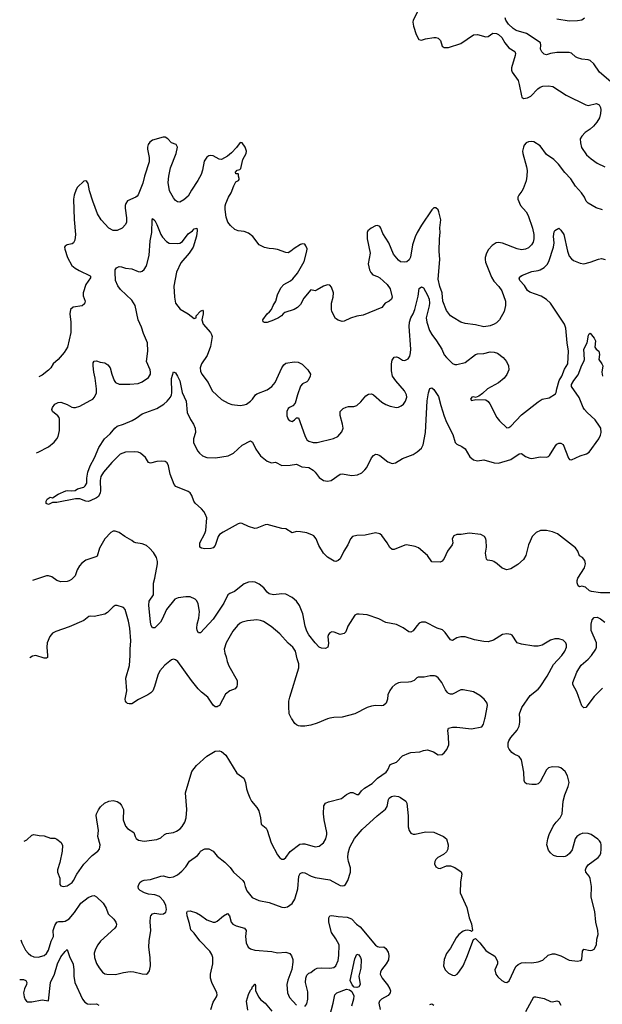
# Model space of a CAD drawing. Header units: inches. Extents: x 1839270 to 1929235, y 762242 to 910350.
# Tile 232 of 256: x 1841314 to 1846907, y 867260 to 876713. Entities that reach past the tile are written whole.
import ezdxf

# ---------------------------------------------------------------- set-up
doc = ezdxf.new("R2010")
doc.units = ezdxf.units.IN
doc.header["$MEASUREMENT"] = 0
doc.layers.add('B8846', color=7, linetype='Continuous')
doc.layers.add('B8847', color=7, linetype='Continuous')

msp = doc.modelspace()

# ---------------------------------------------------------------- linework, layer by layer
at = {"layer": 'B8846', "color": 5}
for points, elevation in [([(1841325.5, 867877.4), (1841334, 867850), (1841370, 867780.7), (1841393.4, 867750), (1841420.7, 867730), (1841450, 867717), (1841490, 867712.2), (1841549.2, 867730), (1841570, 867746.7), (1841590, 867779.3), (1841615.5, 867864.5), (1841637.8, 867910), (1841634.6, 867970), (1841650, 868017.1), (1841670, 868048.8), (1841690, 868055.5), (1841730, 868055), (1841750, 868059.2), (1841790, 868080.8), (1841840, 868140), (1841899.7, 868230), (1841970, 868284.9), (1842010, 868301.7), (1842030, 868303.7), (1842050, 868292.7), (1842115.5, 868230), (1842143.7, 868183.7), (1842162, 868130), (1842217.8, 868077.7), (1842237.1, 868050), (1842241.6, 868030), (1842239.3, 868010), (1842228.4, 867990), (1842090, 867865.1), (1842063.6, 867830), (1842041.2, 867790), (1842029.2, 867750), (1842032.6, 867710), (1842052.1, 867652.1), (1842075.3, 867610), (1842108, 867568), (1842130, 867554), (1842150, 867547.7), (1842234.7, 867545.3), (1842310, 867565.2), (1842373.5, 867573.5), (1842410.2, 867570.2), (1842490, 867553.1), (1842529.6, 867550.4), (1842542.5, 867557.5), (1842558.8, 867581.2), (1842568.2, 867630), (1842565.7, 867710), (1842552.2, 867810), (1842556.4, 867870), (1842573.7, 867970), (1842567, 868053), (1842570, 868098), (1842574, 868110), (1842590, 868128), (1842610, 868134.4), (1842670, 868125.5), (1842695.3, 868130), (1842715.1, 868144.9), (1842723.6, 868170), (1842715.6, 868210), (1842696.4, 868250), (1842655.7, 868295.7), (1842610, 868312.2), (1842550, 868316.2), (1842510.5, 868330.5), (1842470, 868352.6), (1842455.6, 868370), (1842451.6, 868390), (1842456.5, 868410), (1842470, 868431.1), (1842490, 868444.2), (1842510, 868450.2), (1842570, 868458.3), (1842670, 868490.7), (1842690, 868493.4), (1842750, 868476.4), (1842790, 868482.4), (1842830, 868504.4), (1842870, 868537.1), (1842910, 868580.4), (1842944.7, 868635.3), (1843019.6, 868690), (1843038.4, 868710), (1843049.8, 868730.2), (1843090, 868752.2), (1843128.6, 868751.4), (1843170.7, 868730), (1843210, 868682), (1843284.2, 868624.2), (1843334.4, 868574.4), (1843367.6, 868527.6), (1843454.4, 868450), (1843467.4, 868430), (1843477.7, 868390), (1843495.5, 868350), (1843546, 868286), (1843610, 868257.6), (1843710, 868236.5), (1843830, 868191.6), (1843851, 868189), (1843884.1, 868195.9), (1843930, 868228.2), (1843955.1, 868270), (1843983.1, 868370), (1843993.6, 868490), (1844005.7, 868514.3), (1844017.4, 868522.6), (1844030, 868526.5), (1844050, 868521.8), (1844112.4, 868490), (1844150, 868476.5), (1844290, 868453.7), (1844390, 868401.6), (1844410, 868398), (1844430, 868400.5), (1844440.9, 868410), (1844464, 868450), (1844489.7, 868530), (1844488.3, 868570), (1844469.7, 868630), (1844463.5, 868670), (1844465.4, 868710), (1844482, 868770), (1844528.5, 868851.5), (1844601.5, 868938.5), (1844746.3, 869070), (1844826.6, 869133.4), (1844840.3, 869159.7), (1844852.9, 869227.1), (1844860.9, 869239.1), (1844883.5, 869256.5), (1844910, 869261.5), (1844950, 869254.4), (1844970, 869245.6), (1845019.7, 869210), (1845031.4, 869190), (1845042.8, 869070), (1845044.4, 868964.4), (1845054, 868930), (1845070, 868903), (1845090, 868894), (1845110, 868893.4), (1845210, 868915.6), (1845290, 868911.6), (1845380.7, 868870), (1845410.6, 868850), (1845428, 868790), (1845423, 868750), (1845410, 868725.2), (1845382, 868698), (1845326.8, 868670), (1845307.7, 868650), (1845298, 868630), (1845296.3, 868610), (1845310, 868578.8), (1845330, 868567.7), (1845350, 868564.9), (1845409.5, 868590.5), (1845450, 868590.6), (1845490, 868574), (1845550.3, 868530.3), (1845559.1, 868510), (1845545.8, 868434.2), (1845542, 868330), (1845604.9, 868190), (1845628, 868090), (1845650, 868032), (1845662, 867970), (1845650, 867958), (1845644, 867964), (1845612.9, 867972.9), (1845590, 867969.4), (1845570, 867960.9), (1845530.3, 867929.7), (1845503.4, 867896.6), (1845450, 867799.3), (1845412.5, 867747.5), (1845388, 867690), (1845381.6, 867630), (1845397.1, 867590), (1845430, 867559.3), (1845470, 867539.3), (1845490, 867538), (1845512.7, 867550), (1845530, 867567.3), (1845569.7, 867630.3), (1845607.7, 867712.3), (1845670, 867882), (1845688.4, 867891.6), (1845730.4, 867850.4), (1845790, 867776.3), (1845810, 867759.1), (1845866, 867730), (1845877.3, 867717.3), (1845900.5, 867670), (1845900.5, 867650), (1845875.3, 867590), (1845883.7, 867550), (1845903.7, 867523.7), (1845941.6, 867490), (1845970, 867472.2), (1845990, 867468.4), (1846013.6, 867486.4), (1846078.2, 867621.8), (1846098.3, 867641.7), (1846130, 867657.6), (1846170, 867660.4), (1846230, 867657), (1846290, 867666.7), (1846335.5, 867684.5), (1846388.2, 867731.8), (1846430, 867744.9), (1846450, 867744.9), (1846510, 867725.5), (1846590, 867683.8), (1846670, 867673.4), (1846698.4, 867681.6), (1846709.3, 867690.7), (1846715.3, 867770), (1846728, 867790), (1846790, 867776.3), (1846810, 867779.1), (1846830, 867790.7), (1846849.6, 867830), (1846855.8, 867884.2), (1846867.3, 867930), (1846864.7, 867970), (1846843.5, 868050), (1846836.4, 868150), (1846798.8, 868290), (1846801.7, 868390), (1846790, 868468.7), (1846779.6, 868490), (1846749.5, 868530), (1846745.6, 868550), (1846751.5, 868570), (1846770, 868599.3), (1846866.6, 868670), (1846883.6, 868690), (1846891.5, 868710), (1846896.3, 868750), (1846896.3, 868790), (1846891.1, 868811.1), (1846879.5, 868830), (1846864.1, 868844.1), (1846799.3, 868890), (1846770, 868901.3), (1846718.6, 868901.5), (1846690, 868889.6), (1846663, 868870), (1846646, 868850), (1846616.2, 868743.8), (1846592.5, 868707.5), (1846570, 868687.3), (1846550, 868677.6), (1846530, 868674.7), (1846470, 868678.3), (1846438, 868690), (1846410, 868714.5), (1846390, 868741.2), (1846375.6, 868790), (1846383, 868850), (1846395.4, 868890), (1846435.8, 868970), (1846463.9, 869010), (1846501.1, 869050), (1846520.5, 869090), (1846531, 869210), (1846547.8, 869272.2), (1846579.6, 869350), (1846589.6, 869390), (1846573.8, 869453.8), (1846550, 869494), (1846510, 869529.2), (1846490, 869536), (1846430, 869541.2), (1846390, 869529.2), (1846370.8, 869510), (1846310, 869397.2), (1846290, 869378), (1846270, 869369.6), (1846230, 869369.6), (1846178, 869378), (1846162.9, 869390), (1846155.8, 869410), (1846154.6, 869490), (1846130, 869607), (1846110, 869638.9), (1846061.3, 869661.3), (1846038.9, 869678.9), (1846011.5, 869710), (1846002.4, 869730), (1846003.5, 869770), (1846009.7, 869790), (1846030, 869823), (1846088.8, 869891.2), (1846108.8, 869931.2), (1846115.6, 869970), (1846114.8, 870000)], 660), ([(1841355.5, 868824.6), (1841381.4, 868838.5), (1841430, 868882.8), (1841450, 868890.8), (1841499.8, 868879.8), (1841550, 868878.4), (1841610, 868853.4), (1841650, 868853.4), (1841670, 868844.9), (1841712, 868812), (1841724.1, 868784.1), (1841722, 868730), (1841698.3, 868621.7), (1841676.3, 868550), (1841676.3, 868530), (1841697.3, 868470), (1841698, 868410), (1841710, 868398), (1841730, 868391), (1841770, 868396.3), (1841817, 868430), (1841831.6, 868450), (1841860.9, 868510), (1841930, 868604), (1842009.2, 868690), (1842064, 868730), (1842079, 868750), (1842085.1, 868790), (1842063.6, 868870), (1842068.5, 868930), (1842048.6, 869071.4), (1842051.2, 869090), (1842070, 869128), (1842090, 869154.4), (1842127.6, 869190), (1842170, 869211.6), (1842210, 869215.3), (1842250, 869206), (1842274, 869190), (1842290.5, 869170), (1842310.3, 869130), (1842307.2, 869030), (1842328.5, 868970), (1842348.1, 868948.1), (1842410.6, 868910), (1842420.5, 868870), (1842430.3, 868850.3), (1842454.6, 868834.6), (1842510, 868827.6), (1842630, 868842.6), (1842670, 868857.1), (1842704.5, 868890), (1842721.6, 868898.4), (1842789.8, 868910.2), (1842819.3, 868920.7), (1842853.9, 868946.1), (1842872.2, 868967.8), (1842897.4, 869010), (1842911.1, 869050), (1842918.7, 869130), (1842905.6, 869290), (1842966.1, 869493.9), (1843010, 869554), (1843110, 869643.8), (1843190, 869690.8), (1843230, 869694), (1843250, 869685.5), (1843291.7, 869651.7), (1843399.7, 869479.7), (1843465.5, 869430), (1843481.6, 869390), (1843490.4, 869330), (1843502.4, 869290), (1843522, 869242), (1843539.3, 869210), (1843590.3, 869150.3), (1843610, 869116), (1843626, 869050), (1843630.7, 868990.7), (1843678.8, 868950), (1843690, 868931.3), (1843728.9, 868810), (1843790, 868696.3), (1843810, 868667.7), (1843830, 868653.4), (1843850, 868653), (1843870, 868670.5), (1843910, 868728), (1844002.9, 868797.1), (1844030, 868801.7), (1844050, 868799.6), (1844150, 868770.4), (1844190, 868778.4), (1844231.3, 868810), (1844252.7, 868847.3), (1844261, 868890), (1844261, 868910), (1844235.4, 869030), (1844229, 869090), (1844234.8, 869165.2), (1844249.8, 869190.2), (1844277.3, 869202.7), (1844403, 869237), (1844450, 869275.8), (1844490, 869294.4), (1844512.1, 869292.1), (1844550, 869274), (1844570, 869274.8), (1844596.2, 869310), (1844623.5, 869336.5), (1844698.7, 869381.3), (1844749.9, 869430.1), (1844831.5, 869490), (1844848, 869510), (1844870, 869562.8), (1844930, 869584), (1844990, 869644), (1845049.6, 869670.4), (1845070, 869678), (1845156.2, 869683.8), (1845190, 869696), (1845230, 869702.8), (1845285.2, 869685.2), (1845330, 869656), (1845370, 869658.8), (1845390, 869674.8), (1845414.9, 869705.1), (1845433.6, 869750), (1845431.5, 869831.5), (1845422.7, 869890), (1845429, 869910), (1845470, 869920.7), (1845510, 869922), (1845650, 869903.7), (1845750, 869923), (1845766, 869950), (1845779.6, 870000)], 680), ([(1844269.6, 870000), (1844170, 869958.9), (1844110, 869941.3), (1844050, 869929.6), (1844010, 869929.6), (1843990, 869934.5), (1843970, 869942), (1843954.5, 869954.5), (1843926.8, 870000)], 680), ([(1843149.7, 867210), (1843170, 867278.8), (1843203.7, 867330), (1843209.5, 867350), (1843206, 867370), (1843157.6, 867470), (1843146.1, 867510), (1843145.4, 867550), (1843167.9, 867650), (1843166.9, 867710), (1843157.6, 867737.6), (1843137.4, 867770), (1843042.6, 867870), (1842990, 867941.3), (1842956.4, 867976.4), (1842945.1, 868034.9), (1842920.2, 868110), (1842918, 868142), (1842925.4, 868154.6), (1842950, 868157.2), (1843010, 868136.9), (1843050, 868114.7), (1843110, 868070.2), (1843172.3, 868047.7), (1843190, 868047.6), (1843210, 868056.9), (1843270, 868110.2), (1843310, 868132.7), (1843326.4, 868110), (1843342.4, 868050), (1843359.1, 868030), (1843392.8, 868012.8), (1843470.8, 867990), (1843487.7, 867970), (1843482, 867910), (1843486.7, 867850), (1843508, 867810), (1843530, 867793), (1843570, 867779.3), (1843734.1, 867765.9), (1843790, 867755.2), (1843870, 867759.7), (1843906.1, 867746.1), (1843923.7, 867723.7), (1843934.9, 867690), (1843936.1, 867663.9), (1843924.7, 867595.3), (1843887.5, 867492.5), (1843877.6, 867450), (1843884.2, 867370), (1843904.8, 867324.8), (1843970, 867253)], 640), ([(1844050, 867239.1), (1844070, 867262.8), (1844081.3, 867310), (1844078.6, 867378.6), (1844058.4, 867470), (1844060.7, 867510), (1844070, 867541), (1844090, 867558.8), (1844110, 867566), (1844144.7, 867595.3), (1844170, 867605.3), (1844210, 867610.3), (1844290, 867606.9), (1844330, 867612.2), (1844349.7, 867630.2), (1844370, 867681), (1844378.5, 867730), (1844379.2, 867830), (1844350, 867887.3), (1844305.7, 867950), (1844282, 868050), (1844282.4, 868090), (1844289.5, 868110), (1844310, 868114), (1844370, 868103.6), (1844457.6, 868097.6), (1844499.1, 868079.1), (1844548.3, 868030), (1844583.6, 868003.6), (1844730, 867826.3), (1844750, 867813.4), (1844770, 867807.2), (1844810, 867810.6), (1844830, 867794.4), (1844850, 867762), (1844856.8, 867730), (1844853.8, 867686.2), (1844832.8, 867647.1), (1844787.6, 867590), (1844778.3, 867570), (1844775.6, 867550), (1844792.8, 867510), (1844845.6, 867445.6), (1844867.8, 867410), (1844872.6, 867390), (1844870.3, 867370), (1844850, 867344), (1844788.4, 867310), (1844768.6, 867291.4), (1844761.6, 867270), (1844772.8, 867210)], 640), ([(1841313.5, 867499.3), (1841350, 867498.2), (1841373.1, 867490), (1841380.8, 867470), (1841377.6, 867450), (1841359.6, 867410), (1841350.3, 867370.3), (1841355.8, 867330), (1841365.1, 867305.1), (1841378.8, 867290), (1841390, 867284.9), (1841430, 867282.3), (1841530, 867304), (1841590, 867294), (1841610.5, 867470), (1841647.4, 867550), (1841675.3, 867650), (1841710, 867717), (1841750, 867767.7), (1841770, 867784.7), (1841794.4, 867710), (1841815.6, 867675.6), (1841826, 867646), (1841832.9, 867590), (1841833.8, 867530), (1841842.4, 867470), (1841916.1, 867310), (1841939.3, 867279.3), (1841964.3, 867264.3), (1841990, 867260.8), (1842050, 867264.4), (1842072.7, 867250)], 640), ([(1843504.3, 867204.3), (1843491.2, 867290), (1843510, 867354.7), (1843530, 867394.2), (1843543.2, 867410), (1843550, 867432), (1843561, 867439), (1843570, 867454), (1843572.8, 867452.7), (1843576.1, 867436.1), (1843577.1, 867390), (1843610, 867328.8), (1843626.4, 867306.4), (1843670.1, 867270.1), (1843734, 867194)], 620), ([(1844289.9, 867150), (1844323.7, 867270), (1844340.5, 867350), (1844359.5, 867370), (1844450, 867405.8), (1844479, 867399), (1844502, 867382), (1844520.2, 867340.2), (1844517.4, 867310), (1844498.6, 867241.4)], 620), ([(1845250, 867259.1), (1845270, 867264.9), (1845290, 867250.6)], 640), ([(1846173.3, 867190), (1846250, 867330.6), (1846270, 867333), (1846350, 867315.5), (1846410, 867287.3), (1846430, 867284), (1846470, 867294), (1846490, 867286), (1846510, 867251.3)], 640)]:
    msp.add_lwpolyline(points, dxfattribs=dict(at, elevation=elevation))
at = {"layer": 'B8846', "color": 5, "elevation": 620}
msp.add_lwpolyline([(1844550, 867419.8), (1844525, 867425), (1844505.6, 867445.6), (1844487.6, 867490), (1844530, 867698), (1844550, 867741), (1844570, 867734), (1844585.5, 867710), (1844591.8, 867690), (1844587.6, 867607.6), (1844567.9, 867530), (1844580.8, 867450), (1844570, 867426.9)], close=True, dxfattribs=at)
at = {"layer": 'B8847', "color": 5}
for points, elevation in [([(1845131.8, 876790), (1845091.3, 876710), (1845088, 876690), (1845093.3, 876650), (1845118.4, 876570), (1845144.2, 876524.2), (1845170, 876516), (1845210, 876529.3), (1845290, 876540.9), (1845310, 876542.7), (1845330, 876537.2), (1845351.9, 876511.9), (1845370, 876458), (1845390, 876445.2), (1845430, 876445.1), (1845550, 876484.7), (1845670, 876567.8), (1845710, 876569.7), (1845790, 876548), (1845810, 876553.3), (1845855.8, 876584.2), (1845890, 876581.3), (1845910, 876571.2), (1845941.6, 876541.6), (1845969.7, 876490), (1846010, 876443), (1846068, 876408), (1846072.8, 876390), (1846069.6, 876370), (1846034.3, 876250), (1846034.3, 876230), (1846041.1, 876210), (1846097.6, 876130), (1846109.7, 876090), (1846130, 875981.2), (1846135.1, 875970), (1846150, 875956.3), (1846190, 875964.4), (1846219.6, 875980.4), (1846288.5, 876050), (1846310, 876065.1), (1846334.3, 876074.3), (1846390, 876079.6), (1846431.4, 876071.4), (1846559, 875990), (1846750, 875895.1), (1846770, 875889.3), (1846850, 875909.4), (1846876.3, 875896.3), (1846889.4, 875870), (1846891.9, 875848.1), (1846890, 875814), (1846879.3, 875770), (1846855.1, 875730), (1846822, 875690), (1846790, 875662.4), (1846740.9, 875630), (1846710, 875595.5), (1846695.8, 875570), (1846696.4, 875530), (1846707.5, 875487.5), (1846756.6, 875416.6), (1846798.3, 875378.3), (1846856.4, 875336.4), (1846930, 875302)], 680), ([(1846990, 876115.8), (1846878.7, 876210), (1846824, 876290), (1846790, 876320.4), (1846770, 876328.6), (1846710, 876335.3), (1846670, 876346), (1846650, 876356.9), (1846610.7, 876390.7), (1846590, 876399.1), (1846470, 876399.7), (1846410, 876389.7), (1846370, 876375.8), (1846350, 876383.5), (1846324.8, 876404.8), (1846312.8, 876430), (1846317.7, 876470), (1846312.2, 876490), (1846301.8, 876501.8), (1846179.9, 876579.9), (1846080.9, 876610), (1846050, 876627.4), (1846006.9, 876670), (1845979.3, 876710), (1845975.3, 876730)], 660), ([(1846470, 876722.6), (1846590, 876701.7), (1846670, 876704.2), (1846709.6, 876710.4), (1846737, 876730)], 660), ([(1846907.1, 874887.1), (1846846.7, 874906.7), (1846770.3, 874950.3), (1846753.4, 874970), (1846735.5, 875010), (1846708.2, 875050), (1846650, 875116.4), (1846604.2, 875184.2), (1846546.5, 875246.5), (1846486.8, 875326.8), (1846442, 875370), (1846370, 875418.7), (1846310, 875500.5), (1846250, 875539.1), (1846230, 875544.9), (1846198.6, 875541.4), (1846175.3, 875530), (1846157.2, 875510), (1846149.5, 875490.5), (1846142, 875450), (1846142.9, 875430), (1846179.8, 875299.8), (1846184.1, 875264.1), (1846182, 875210), (1846174.5, 875165.5), (1846148.5, 875090), (1846134.6, 875065.4), (1846104.7, 875030), (1846094.7, 875010), (1846094.3, 874990), (1846121.7, 874930), (1846175.4, 874870), (1846194.5, 874834.5), (1846235.8, 874710), (1846249.7, 874650.3), (1846250.8, 874610), (1846241.8, 874578.2), (1846228, 874552), (1846196.9, 874523.1), (1846169.8, 874510.2), (1846130, 874504.4), (1846090, 874514.2), (1845950, 874566), (1845910, 874572.8), (1845889.2, 874570.8), (1845850, 874546), (1845813.8, 874506.2), (1845795, 874470), (1845783.6, 874430), (1845781.1, 874410), (1845785, 874385), (1845842.3, 874242.3), (1845863.8, 874203.8), (1845914, 874150), (1845941.7, 874110), (1845976.4, 874010), (1845978.9, 873970), (1845965.6, 873910), (1845920.5, 873830), (1845890, 873801.3), (1845870, 873788.7), (1845830, 873773.4), (1845770, 873764.9), (1845690, 873783.6), (1845590, 873797.6), (1845550, 873810.5), (1845473.7, 873853.7), (1845450, 873870.6), (1845410, 873920.7), (1845374.7, 874010), (1845370.2, 874090), (1845347.1, 874150), (1845330, 874222), (1845346, 874410), (1845339.1, 874490), (1845343.1, 874610), (1845350.4, 874670), (1845346.4, 874713.6), (1845358, 874790), (1845338.9, 874870), (1845330, 874887.7), (1845310, 874908), (1845290, 874905.5), (1845270, 874888), (1845170, 874741.6), (1845128.7, 874670), (1845110, 874627.7), (1845084.8, 874550), (1845065.8, 874434.2), (1845051.9, 874408.1), (1845030, 874389), (1845010, 874383.6), (1844970, 874389.2), (1844950, 874403.2), (1844900.7, 874460.7), (1844858.7, 874570), (1844800.5, 874660.5), (1844781.6, 874710), (1844770, 874727.3), (1844750, 874736.3), (1844730, 874735.5), (1844687.5, 874712.5), (1844655.1, 874684.9), (1844649.3, 874670), (1844649.6, 874610), (1844676.9, 874470), (1844660.4, 874370), (1844671.5, 874310), (1844684.6, 874284.6), (1844704.4, 874264.4), (1844750, 874247), (1844770, 874234.5), (1844841.6, 874170), (1844869.3, 874130), (1844889, 874050), (1844884, 874030), (1844859, 874010), (1844822.7, 873990), (1844790, 873950.8), (1844610, 873875.5), (1844550, 873866), (1844490, 873846), (1844430, 873817.3), (1844410, 873814), (1844370, 873826.8), (1844345.5, 873845.5), (1844310.6, 873910), (1844306.4, 873930), (1844307.2, 873990), (1844323.1, 874050), (1844324.9, 874090), (1844306.7, 874146.7), (1844290, 874164), (1844270, 874166.4), (1844230, 874154.9), (1844170, 874118), (1844150, 874110.4), (1844110, 874120.7), (1844041.2, 874038.8), (1844010, 873977.3), (1843981.2, 873950), (1843948.7, 873930), (1843858.6, 873901.4), (1843842, 873890), (1843828, 873870), (1843798, 873850), (1843750, 873827.3), (1843690, 873806.8), (1843664.7, 873804.7), (1843651.6, 873811.6), (1843646.8, 873830), (1843690, 873889), (1843713, 873907), (1843730.7, 873929.3), (1843747.3, 873970), (1843773.4, 874010), (1843788.4, 874070), (1843819.9, 874140.1), (1843850.8, 874170), (1843913, 874207), (1843934.6, 874225.4), (1843979.9, 874280.1), (1844046, 874390), (1844070.4, 874490), (1844071.9, 874511.9), (1844061.4, 874541.4), (1844050, 874558), (1844030, 874561), (1844010, 874554), (1843950, 874516.3), (1843917.2, 874490), (1843890, 874476.3), (1843870, 874477.3), (1843790, 874506.8), (1843750, 874514), (1843710, 874514.8), (1843664.5, 874524.5), (1843611.3, 874550), (1843550.5, 874630.5), (1843510, 874662.8), (1843470, 874678.8), (1843410, 874686), (1843379.8, 874699.8), (1843336.8, 874736.8), (1843310.5, 874770.5), (1843295.8, 874815.8), (1843285.7, 874890), (1843285.9, 874925.9), (1843291.6, 874950), (1843319.1, 875010), (1843344.7, 875050), (1843370, 875119), (1843390, 875158), (1843414, 875170), (1843419.6, 875180.4), (1843422, 875190), (1843414, 875210), (1843414, 875230), (1843410, 875234), (1843390, 875234), (1843386, 875250), (1843402, 875270), (1843425.4, 875274.6), (1843436, 875284), (1843454.6, 875370), (1843488.5, 875430), (1843490.4, 875450.4), (1843478.4, 875490), (1843450, 875530.7), (1843430, 875534), (1843394.2, 875485.8), (1843345.6, 875434.4), (1843310, 875404.2), (1843250, 875372), (1843230, 875373.4), (1843170, 875404.9), (1843150, 875408.9), (1843130, 875404.6), (1843110, 875392.9), (1843085.6, 875354.4), (1843069.1, 875270), (1843054.6, 875225.4), (1843025, 875170), (1842962.7, 875077.3), (1842930, 875019.3), (1842890, 874983.1), (1842850, 874962.4), (1842830, 874963), (1842810, 874976.3), (1842790, 875002), (1842750.3, 875070), (1842739.7, 875150), (1842744.6, 875210), (1842760.9, 875290), (1842816.5, 875430), (1842828, 875490), (1842814.2, 875514.2), (1842770, 875530.8), (1842735.5, 875570), (1842710, 875586.4), (1842690, 875584.9), (1842590, 875555.3), (1842563.4, 875536.6), (1842546.5, 875513.5), (1842539, 875490), (1842539.1, 875470), (1842556, 875390), (1842556.5, 875350), (1842510.4, 875209.6), (1842495.2, 875144.8), (1842450, 875032.2), (1842440.2, 875019.8), (1842430, 875009), (1842350, 874972.8), (1842332.4, 874950), (1842325.8, 874930), (1842324.9, 874904.9), (1842338.9, 874810), (1842338.4, 874770), (1842330, 874746.8), (1842297.2, 874710), (1842250, 874688.5), (1842209.3, 874690.7), (1842170, 874710.4), (1842094.9, 874790), (1842061.3, 874850), (1842015.3, 874970), (1841984.6, 875070), (1841970, 875142), (1841959.3, 875159.3), (1841950, 875166.8), (1841930, 875164), (1841870, 875104.4), (1841856.9, 875083.1), (1841835.3, 875030), (1841828.8, 874990), (1841836, 874796), (1841848.5, 874651.5), (1841842.6, 874597.4), (1841830, 874570.7), (1841818.6, 874561.4), (1841769.6, 874550.4), (1841750, 874538.8), (1841744.5, 874530), (1841745.6, 874510), (1841771, 874430), (1841814.2, 874354.2), (1841846.3, 874326.3), (1841883.8, 874303.8), (1841990, 874254), (1841994, 874250), (1841993.6, 874233.6), (1841949.7, 874170.3), (1841924, 874090), (1841921.7, 874061.7), (1841940.7, 874010), (1841935.9, 873984.1), (1841912.7, 873967.3), (1841827.5, 873952.5), (1841801.6, 873930), (1841794, 873890), (1841803.9, 873810), (1841805.8, 873710), (1841772.1, 873570), (1841741.4, 873518.6), (1841681.7, 873450), (1841636, 873410), (1841612.4, 873370), (1841590, 873347.2), (1841530, 873301.6), (1841497.2, 873285.5)], 680), ([(1841474, 872554.8), (1841490, 872560.4), (1841588.7, 872611.3), (1841643.1, 872656.9), (1841671, 872689), (1841682.4, 872710), (1841697.2, 872770), (1841696.8, 872876.8), (1841692.6, 872892.6), (1841680.5, 872910), (1841629.2, 872950), (1841622, 872970), (1841627.3, 872990), (1841650, 873022), (1841681.7, 873038.3), (1841710, 873039.5), (1841770, 873018.5), (1841814.2, 872994.2), (1841830, 872989.1), (1841850, 872990.2), (1841890, 873003.6), (1841990, 873055.8), (1842014.5, 873070), (1842032.5, 873087.5), (1842049.7, 873130), (1842052, 873170), (1842037.8, 873270), (1842023.9, 873330), (1842017.6, 873390), (1842020.1, 873419.9), (1842030, 873436), (1842050, 873437.3), (1842085.2, 873425.2), (1842130, 873417.3), (1842160.5, 873400.5), (1842182, 873370), (1842197.1, 873310), (1842220.5, 873250), (1842234.8, 873230), (1842270, 873213), (1842370, 873213), (1842450, 873220.4), (1842490, 873234.9), (1842550, 873279.3), (1842567.8, 873310), (1842569.6, 873330), (1842566, 873350), (1842531.3, 873430), (1842542.7, 873530), (1842540.4, 873610), (1842500.7, 873700.7), (1842481.4, 873761.4), (1842451.7, 873831.7), (1842421.5, 873970), (1842390, 874019.2), (1842281.8, 874121.8), (1842256.5, 874156.5), (1842234.4, 874210), (1842230.6, 874290), (1842231.6, 874310), (1842243.2, 874330), (1842270, 874343.8), (1842290, 874341.8), (1842330, 874328.1), (1842390, 874320.3), (1842450, 874295.3), (1842470, 874293.7), (1842490, 874298.7), (1842510, 874314.9), (1842529.7, 874350), (1842555.4, 874450), (1842565.3, 874590), (1842581.8, 874670), (1842584.5, 874790), (1842590, 874804.7), (1842610, 874784.7), (1842630, 874746), (1842667.8, 874650), (1842683.8, 874623.8), (1842722.7, 874582.7), (1842750, 874568.7), (1842830, 874564.9), (1842850, 874568.7), (1842875.6, 874584.4), (1842930, 874657), (1842973.6, 874686.4), (1842990, 874705.5), (1843013.4, 874710), (1843018.4, 874690), (1843010, 874635.3), (1842978, 874530), (1842941.1, 874470), (1842860.7, 874379.3), (1842818.6, 874290), (1842794.3, 874154.3), (1842798.7, 874050), (1842810.7, 873990.7), (1842853.7, 873933.7), (1842930.5, 873890.5), (1842990, 873844.7), (1843008, 873852), (1843008.7, 873870), (1843050, 873914), (1843070, 873924.7), (1843075.2, 873915.2), (1843076.5, 873890), (1843063.7, 873830), (1843076.5, 873790), (1843144.8, 873710), (1843156.3, 873690), (1843161.1, 873670), (1843144, 873576), (1843113.7, 873490), (1843058.3, 873410), (1843047.6, 873370), (1843050, 873338), (1843062, 873310), (1843123.1, 873230), (1843161.6, 873150), (1843250, 873067.7), (1843316, 873030), (1843350, 873018.4), (1843430, 873008.7), (1843470, 873014), (1843490, 873023.1), (1843530, 873050.4), (1843549.6, 873070), (1843576.9, 873110), (1843590, 873120.3), (1843690, 873159.6), (1843735.6, 873190), (1843765.1, 873230), (1843829.8, 873370.2), (1843850, 873400.7), (1843870, 873414), (1843950, 873426.8), (1843986.4, 873426.4), (1844026.4, 873406.4), (1844081, 873350), (1844104, 873310), (1844100.7, 873290), (1844082.8, 873250), (1844070, 873237.2), (1844030, 873217.2), (1844010, 873194), (1843980.4, 873110), (1843959.1, 873030), (1843935.6, 873004.4), (1843902.8, 872990), (1843890, 872979.3), (1843877.1, 872950), (1843877.1, 872910), (1843890, 872878.8), (1843910, 872860.7), (1843930, 872854), (1843953.2, 872870), (1843970, 872891), (1843990, 872891.3), (1844050, 872720.7), (1844070, 872680.5), (1844090, 872666.7), (1844130, 872654), (1844170, 872653.4), (1844327.7, 872692.3), (1844369, 872710), (1844405.3, 872754.7), (1844417.4, 872790), (1844413.3, 872830), (1844391.5, 872911.5), (1844391.6, 872950), (1844398.4, 872961.6), (1844419, 872981), (1844446.9, 872993.1), (1844470, 872998), (1844521.7, 872998.3), (1844550, 873008.7), (1844590, 873043.1), (1844637.3, 873102.7), (1844662.3, 873117.7), (1844690, 873120.4), (1844710, 873112.4), (1844790, 873042.4), (1844830, 873019.3), (1844870, 873003), (1844930, 872990.5), (1844950, 872993.4), (1844975.3, 873004.7), (1844998.3, 873021.7), (1845018.4, 873050), (1845029.6, 873090), (1845027.3, 873110), (1845006.3, 873150), (1844924.7, 873244.7), (1844893.2, 873290), (1844881.5, 873341.5), (1844882.2, 873410), (1844890, 873444.9), (1844910, 873471.8), (1844930, 873476.5), (1844950, 873470.3), (1844990, 873443.1), (1845010, 873439.5), (1845042.9, 873457.1), (1845057.7, 873482.3), (1845066.3, 873513.7), (1845069.8, 873550.2), (1845053.3, 873766.7), (1845056.8, 873810), (1845068.1, 873850), (1845090.5, 873889.5), (1845105.5, 873930), (1845140.4, 874059.6), (1845148.5, 874131.5), (1845170, 874148), (1845190, 874138), (1845230, 874068.2), (1845244.7, 874030), (1845249.2, 873990), (1845246, 873966), (1845217.3, 873850), (1845222, 873810), (1845247.8, 873730), (1845269.6, 873689.6), (1845315.8, 873630), (1845365.2, 873550), (1845390, 873495.5), (1845410.2, 873470.2), (1845470, 873413.4), (1845490, 873403.7), (1845510, 873403.1), (1845590, 873422.4), (1845690, 873499.5), (1845710, 873505.3), (1845770, 873507.2), (1845830, 873524.2), (1845870, 873522), (1845899.1, 873510), (1845953.4, 873470), (1845988, 873430), (1846006, 873390), (1846010.4, 873350), (1845990, 873305.2), (1845964.9, 873270), (1845910, 873226), (1845804, 873170), (1845756.3, 873123.7), (1845719.8, 873100.2), (1845690, 873086), (1845672.7, 873092.7), (1845654, 873090), (1845641, 873070), (1845650, 873058), (1845693.6, 873066.4), (1845790, 873064), (1845810, 873047.7), (1845826.3, 873026.3), (1845894.8, 872894.8), (1845921, 872861), (1845990, 872796), (1846010, 872796.3), (1846030, 872810.4), (1846130, 872920.4), (1846290, 873045.5), (1846330, 873070.4), (1846397, 873083), (1846458, 873122), (1846465.1, 873134.9), (1846469.6, 873170), (1846492.3, 873247.7), (1846518.8, 873290), (1846543.2, 873356.8), (1846574.6, 873410), (1846583.5, 873530), (1846569.7, 873610), (1846557.3, 873750), (1846543.9, 873790), (1846409.7, 873990), (1846370, 874026.9), (1846318.5, 874058.5), (1846210, 874096.4), (1846190, 874113.3), (1846160.5, 874160.5), (1846116.2, 874210), (1846109.5, 874230), (1846125.2, 874250), (1846141.1, 874258.9), (1846230, 874294.3), (1846290, 874304.7), (1846310, 874312.3), (1846350, 874335.3), (1846378.4, 874361.6), (1846393.3, 874390), (1846439.8, 874530), (1846443.8, 874570), (1846438, 874630), (1846445.1, 874674.9), (1846452.1, 874687.9), (1846490, 874711.3), (1846510, 874691), (1846537, 874650), (1846571.7, 874490), (1846590, 874444), (1846610, 874416.3), (1846630, 874402), (1846695.2, 874375.2), (1846730, 874370.6), (1846790, 874386), (1846870, 874415.3), (1846899, 874419), (1846934.8, 874410)], 660), ([(1846994, 871210), (1846890, 871209.4), (1846803.3, 871223.3), (1846784, 871230), (1846744.7, 871264.7), (1846710, 871274), (1846689, 871269), (1846676.4, 871276.4), (1846665.6, 871305.6), (1846666, 871330), (1846673.2, 871350), (1846736, 871450), (1846745.2, 871490), (1846740.2, 871520.2), (1846715.3, 871550), (1846687, 871567), (1846672.7, 871610), (1846650, 871641.2), (1846475.8, 871775.8), (1846430, 871797.2), (1846370, 871809.8), (1846312.4, 871807.6), (1846273, 871790), (1846234.9, 871750), (1846213.3, 871706.7), (1846198.4, 871670), (1846173, 871570), (1846150.3, 871529.7), (1846097.2, 871482.8), (1846030, 871442), (1845990, 871431.6), (1845946.1, 871446.1), (1845898.4, 871490), (1845866, 871510), (1845850, 871518), (1845805.6, 871525.6), (1845794, 871534), (1845784.5, 871590), (1845794, 871650), (1845793.1, 871713.1), (1845789.4, 871730), (1845777.2, 871750), (1845742, 871770), (1845630, 871782.7), (1845550.6, 871769.4), (1845508.6, 871771.4), (1845481.3, 871758.7), (1845466.8, 871730), (1845470.7, 871690), (1845466.8, 871670), (1845422, 871610), (1845390, 871539), (1845370, 871514), (1845350, 871503.7), (1845270, 871509.3), (1845229.2, 871570), (1845142.9, 871642.9), (1845110, 871656), (1845027.9, 871672.1), (1845010, 871669.2), (1844910, 871625.2), (1844890, 871625.2), (1844866.2, 871646.2), (1844840.9, 871690), (1844790, 871761.2), (1844770, 871777.2), (1844730, 871786), (1844630, 871763.7), (1844550, 871760.7), (1844510, 871752), (1844488.2, 871730), (1844464.4, 871670), (1844425.5, 871610), (1844390, 871537.2), (1844370, 871519.3), (1844350, 871512.7), (1844333.2, 871513.2), (1844270, 871553.2), (1844229.3, 871590), (1844184.8, 871664.8), (1844160.9, 871730), (1844137.6, 871757.6), (1844125.4, 871765.4), (1844070, 871785.1), (1844010, 871797.6), (1843970, 871798.4), (1843930, 871786), (1843870, 871824.5), (1843830, 871829.5), (1843690, 871866), (1843670, 871862.7), (1843590, 871832.3), (1843570, 871829.4), (1843510, 871846), (1843450, 871875.6), (1843430, 871878.7), (1843410, 871873.6), (1843265.9, 871794.1), (1843232.2, 871770), (1843219.6, 871750), (1843190, 871665.2), (1843170, 871642.7), (1843150, 871634.5), (1843090, 871632.7), (1843060.2, 871640.2), (1843042, 871650), (1843044.5, 871690), (1843090, 871778.8), (1843099.7, 871810), (1843108.8, 871930), (1843095.5, 871970), (1843082.2, 871990), (1843057.6, 872017.6), (1842996.9, 872070), (1842984.7, 872090), (1842966.1, 872146.1), (1842950, 872169.5), (1842930, 872183.6), (1842814, 872230), (1842796, 872250), (1842759.3, 872350), (1842742.7, 872430), (1842730, 872457.2), (1842710, 872472.3), (1842674.2, 872474.2), (1842630, 872471.5), (1842570, 872454.5), (1842550, 872462.7), (1842519.7, 872510), (1842472.9, 872552.9), (1842450, 872561.5), (1842415.9, 872564.1), (1842330, 872561.7), (1842278.9, 872541.1), (1842198.4, 872461.6), (1842118.7, 872370), (1842093.9, 872326.1), (1842084.9, 872290), (1842090.1, 872190), (1842087.2, 872170), (1842070, 872136.2), (1842050, 872122.9), (1841990, 872092.7), (1841970, 872087), (1841948.7, 872090), (1841890, 872114), (1841850, 872114.5), (1841670, 872079.3), (1841630, 872078), (1841590, 872058), (1841568.9, 872068.9), (1841568, 872090), (1841578, 872110), (1841606, 872130), (1841630, 872122), (1841681.5, 872158.5), (1841755.3, 872190), (1841770, 872193.7), (1841810, 872190.3), (1841846.3, 872193.7), (1841870, 872208), (1841930, 872226.4), (1841943.5, 872236.5), (1841957.4, 872262.6), (1841958.9, 872310), (1841968.5, 872370), (1841990, 872430.8), (1842033, 872507), (1842073.2, 872606.8), (1842129.2, 872690), (1842183.5, 872736.5), (1842227.7, 872792.3), (1842249, 872810), (1842310, 872828.7), (1842394.5, 872865.5), (1842433, 872887), (1842490, 872928.7), (1842630, 872980.3), (1842697.1, 873022.9), (1842729.7, 873050), (1842761.5, 873090), (1842769.8, 873110), (1842773.7, 873130), (1842772, 873268), (1842790, 873332), (1842810, 873322), (1842830, 873291), (1842850, 873246), (1842873.3, 873133.3), (1842910.3, 873050), (1842921.6, 872941.6), (1842954.5, 872874.5), (1842983.7, 872830), (1842999.6, 872790), (1843002.8, 872750), (1842981.9, 872690), (1842983.2, 872650), (1843024.2, 872570), (1843040.6, 872550), (1843070, 872524.8), (1843110, 872509.2), (1843193.1, 872506.9), (1843315.6, 872524.4), (1843367.1, 872552.9), (1843450, 872627.7), (1843530, 872670.7), (1843550, 872658), (1843580.5, 872590), (1843626.1, 872526.1), (1843690, 872475.5), (1843730, 872458.4), (1843770, 872463.8), (1843830, 872432.9), (1843910, 872434.6), (1843970, 872444.4), (1844021.2, 872421.2), (1844090, 872414.3), (1844130, 872388.8), (1844150.2, 872370.2), (1844190, 872318), (1844230, 872289.1), (1844270, 872282), (1844302.7, 872290), (1844390.9, 872349.1), (1844410, 872351.4), (1844502.8, 872337.2), (1844557.2, 872342.8), (1844597.8, 872362.2), (1844627.3, 872390), (1844645.7, 872414.3), (1844690, 872507.3), (1844710, 872530.5), (1844730, 872540.5), (1844750, 872539.1), (1844770, 872528.2), (1844848.1, 872468.1), (1844890, 872451.8), (1844920.6, 872459.4), (1844990, 872500.3), (1845090, 872538), (1845130, 872564.4), (1845170, 872599.3), (1845188.5, 872631.5), (1845209.9, 872750.1), (1845226.6, 873053.4), (1845237, 873130), (1845250, 873171.3), (1845270, 873178), (1845290, 873162), (1845335.4, 873095.4), (1845355.8, 873010), (1845387.8, 872907.8), (1845410.2, 872850.2), (1845470.3, 872730), (1845494.6, 872654.6), (1845510, 872639.3), (1845556.7, 872616.7), (1845590, 872593), (1845635.8, 872515.8), (1845670, 872487), (1845710, 872478), (1845770, 872486), (1845870, 872457.7), (1845910, 872455.3), (1846030, 872492), (1846110, 872545.5), (1846130, 872547.7), (1846170, 872518), (1846210, 872503), (1846230, 872500.5), (1846310, 872517.1), (1846370, 872512.7), (1846390, 872520.5), (1846399.5, 872530), (1846457.5, 872622.5), (1846470, 872638), (1846490, 872646), (1846510, 872646), (1846530, 872636), (1846582, 872502), (1846590.4, 872490.4), (1846610, 872488.5), (1846694.1, 872525.9), (1846756.6, 872543.4), (1846780.5, 872559.5), (1846872.4, 872687.6), (1846890, 872724.9), (1846895.9, 872750), (1846891.4, 872790), (1846879.8, 872810), (1846837.2, 872870), (1846760.3, 872940.3), (1846735.1, 872970), (1846723.2, 872990), (1846685.9, 873085.9), (1846609.8, 873190), (1846610, 873210.5), (1846632, 873250), (1846675.3, 873304.7), (1846710, 873396.3), (1846729.7, 873430), (1846736.2, 873450), (1846729.8, 873550), (1846760.7, 873610), (1846775.3, 873684.7), (1846782, 873698), (1846790, 873702), (1846830, 873654.8), (1846840.5, 873630), (1846834.9, 873570), (1846847.7, 873550), (1846873, 873530), (1846878.7, 873498.7), (1846874, 873450), (1846902.8, 873410), (1846910.4, 873390), (1846902.6, 873330), (1846907.6, 873290)], 640), ([(1846114.8, 870000), (1846113.3, 870050), (1846132.8, 870110), (1846214.9, 870225.1), (1846290, 870284.4), (1846310, 870308.2), (1846378, 870410), (1846436.9, 870523.1), (1846517.6, 870610), (1846547.3, 870650), (1846562, 870690), (1846563.7, 870710), (1846558, 870730), (1846530, 870756), (1846490, 870769.3), (1846450, 870769.4), (1846410, 870756.2), (1846330, 870707), (1846290, 870698.4), (1846250, 870698), (1846130, 870716), (1846090, 870729.2), (1846042.7, 870802.7), (1846029.4, 870809.4), (1845990, 870816), (1845950, 870809.4), (1845862.8, 870757.2), (1845810, 870740.7), (1845770, 870742.9), (1845679.3, 870759.3), (1845590, 870789.5), (1845550, 870787), (1845510, 870778), (1845470, 870752.7), (1845450, 870759.3), (1845399.3, 870830), (1845373.8, 870853.8), (1845322, 870870), (1845210, 870929.3), (1845170, 870929.3), (1845150, 870919.3), (1845125.5, 870894.5), (1845090, 870845.2), (1845070, 870833.2), (1845050, 870837.2), (1844993.4, 870873.4), (1844930, 870906.6), (1844830, 870925.2), (1844760.1, 870960.1), (1844650, 870999.5), (1844573.2, 871006.8), (1844550, 871005.2), (1844530, 870995.3), (1844464, 870890), (1844445.5, 870834.5), (1844430, 870819.3), (1844390, 870809.6), (1844334, 870834), (1844310, 870834.7), (1844290, 870827.3), (1844277, 870810), (1844272.9, 870790), (1844276.7, 870723.3), (1844273, 870690), (1844250, 870676.9), (1844210, 870679.7), (1844189.6, 870690), (1844150, 870731.6), (1844090, 870807.6), (1844070, 870840.9), (1844054, 870890), (1844032.4, 871010), (1844001.3, 871090), (1843970, 871131.6), (1843930, 871164.2), (1843870, 871196.2), (1843830, 871200.7), (1843750, 871192), (1843710, 871202), (1843690, 871217.2), (1843658.3, 871258.3), (1843613.8, 871293.8), (1843573.8, 871313.8), (1843550, 871317), (1843510, 871312), (1843470, 871296.2), (1843375.6, 871224.4), (1843330, 871205.6), (1843310.5, 871190), (1843272.2, 871110), (1843170, 870958), (1843050, 870827), (1843030, 870826), (1843016.2, 870850), (1843013, 870870), (1843016.9, 870910), (1843033.3, 870966.7), (1843039.1, 871030), (1843025.6, 871105.6), (1843013.3, 871133.3), (1842998, 871150), (1842950, 871171.5), (1842910, 871172.8), (1842836.5, 871163.5), (1842802, 871150), (1842723.1, 871050), (1842682.9, 870957.1), (1842665.5, 870930), (1842610, 870875.1), (1842590, 870873.2), (1842576.6, 870896.6), (1842570, 870928), (1842552, 871092), (1842558, 871130), (1842598.3, 871190), (1842596.5, 871303.5), (1842610, 871351), (1842635.4, 871490), (1842635.8, 871510), (1842626.3, 871550), (1842597.7, 871597.7), (1842560.1, 871640.1), (1842530, 871665.2), (1842490, 871679.3), (1842430, 871689.2), (1842410, 871697.2), (1842390, 871713.2), (1842322, 871750), (1842270, 871789), (1842230, 871804), (1842210, 871801.2), (1842190, 871789.2), (1842130.7, 871730), (1842079.9, 871640.1), (1842056.7, 871563.3), (1842045.5, 871554.5), (1841950, 871524.5), (1841910, 871495.1), (1841888.2, 871470), (1841863.8, 871430), (1841844.9, 871375.1), (1841810, 871338), (1841790, 871324.5), (1841770, 871318.4), (1841710, 871317.2), (1841670, 871329.5), (1841622.7, 871362.7), (1841590, 871373.3), (1841570, 871374.8), (1841435.1, 871329.6)], 660), ([(1843926.8, 870000), (1843924.2, 870004.2), (1843902, 870050), (1843897.7, 870117.7), (1843898.3, 870170), (1843907.1, 870210), (1843992.6, 870490), (1843992.8, 870530), (1843977.2, 870577.2), (1843962, 870650), (1843936.9, 870690), (1843890, 870727.3), (1843810, 870818), (1843728, 870888), (1843653.9, 870933.9), (1843625.6, 870945.6), (1843590, 870951.3), (1843499.2, 870940.8), (1843450, 870929.6), (1843430, 870918.7), (1843404.3, 870895.7), (1843358.2, 870841.8), (1843295.3, 870730), (1843276.4, 870670), (1843281.6, 870630), (1843295.6, 870595.6), (1843304.4, 870550), (1843321.3, 870510), (1843400.3, 870370), (1843402, 870330), (1843397, 870310), (1843380.7, 870290), (1843330, 870269.6), (1843290, 870237), (1843230.2, 870129.8), (1843218.9, 870121.1), (1843210, 870116.2), (1843190, 870116.2), (1843170, 870132.3), (1843118.7, 870210), (1843057.4, 870257.4), (1843027.9, 870287.9), (1842962.4, 870370), (1842831.9, 870551.9), (1842810, 870567.6), (1842790, 870573.6), (1842770, 870567.3), (1842705.4, 870514.6), (1842658.9, 870461.1), (1842639, 870421), (1842608.7, 870310), (1842590.3, 870270), (1842572, 870250), (1842543, 870230), (1842452.7, 870187.3), (1842390, 870146), (1842363.3, 870143.3), (1842348.3, 870148.3), (1842338, 870158), (1842329.7, 870169.7), (1842325.1, 870190), (1842341, 870270), (1842331.2, 870390), (1842366.6, 870513.4), (1842375.3, 870610), (1842374.6, 870670), (1842381, 870750), (1842370.7, 870870), (1842357.4, 870937.4), (1842326, 871050), (1842308.7, 871070), (1842249.5, 871089.5), (1842230, 871089.6), (1842210, 871075.6), (1842157.1, 871022.9), (1842130, 871006.2), (1842030, 870982.4), (1841990, 870986.3), (1841978, 870982), (1841930, 870945.1), (1841790, 870884.2), (1841660.5, 870839.5), (1841630, 870822.9), (1841601.6, 870790), (1841578, 870730), (1841573.4, 870690), (1841581.3, 870610), (1841579.3, 870590), (1841570, 870581.6), (1841550, 870581.7), (1841470, 870609.7), (1841438, 870602), (1841411.5, 870586.1)], 680), ([(1846910, 870295.1), (1846830, 870215.1), (1846750, 870109.6), (1846730, 870105.6), (1846710, 870126), (1846661, 870261), (1846623.8, 870330), (1846624.4, 870350), (1846662, 870450), (1846680, 870480), (1846704.8, 870515.2), (1846770, 870574.4), (1846801.8, 870610), (1846843.5, 870670), (1846850.9, 870690), (1846852.1, 870730), (1846799.7, 870850), (1846798.9, 870910), (1846808.5, 870951.5), (1846830, 870973), (1846856.1, 870976.1), (1846890, 870962), (1846930, 870927.7)], 640), ([(1845779.6, 870000), (1845782.4, 870010), (1845806, 870130), (1845802.7, 870150), (1845772.7, 870190), (1845730, 870223.7), (1845670, 870260.9), (1845570, 870279.5), (1845550, 870277.6), (1845470, 870238.3), (1845450, 870236.9), (1845430, 870244.7), (1845416.3, 870256.3), (1845400.3, 870280.3), (1845367.3, 870350), (1845330, 870393.2), (1845310, 870409), (1845294.6, 870414.6), (1845254, 870414), (1845198, 870402), (1845139.6, 870400.4), (1845125.4, 870394.6), (1845102, 870370), (1845070, 870357.2), (1845047.5, 870352.5), (1844970, 870349.6), (1844950, 870345.6), (1844917.3, 870330), (1844890, 870304.5), (1844867, 870273), (1844848.8, 870230), (1844843.7, 870190), (1844830.4, 870150), (1844804.7, 870130), (1844790, 870125.6), (1844730, 870127.8), (1844690, 870122.4), (1844650, 870109.6), (1844530, 870048.7), (1844410, 870016), (1844330, 870014.3), (1844290, 870008.4), (1844269.6, 870000)], 680)]:
    msp.add_lwpolyline(points, dxfattribs=dict(at, elevation=elevation))

doc.saveas('drawing.dxf')
